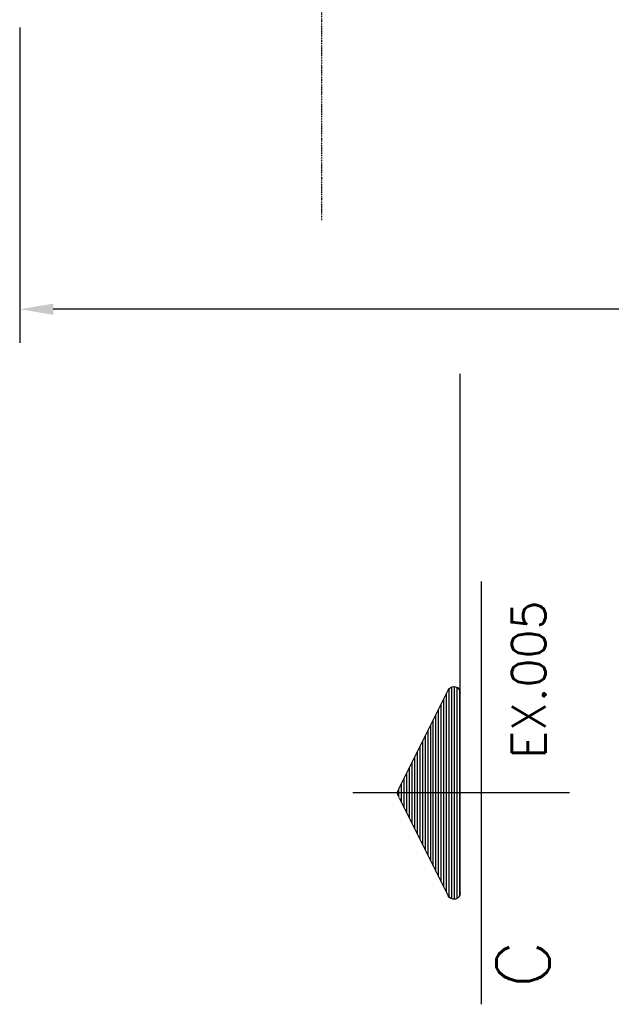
# Model space of a CAD drawing. Extents: x 343828 to 392391, y 90154 to 139469.
# Tile 5 of 27: x 350360 to 353885, y 115631 to 121497. Entities that reach past the tile are written whole.
import ezdxf
from ezdxf.enums import TextEntityAlignment as Align

# ---------------------------------------------------------------- set-up
doc = ezdxf.new("R2010")
doc.units = 0
doc.header["$LTSCALE"] = 10
doc.header["$MEASUREMENT"] = 0
doc.linetypes.add('DASHDOT', pattern=[1, 0.5, -0.25, 0, -0.25])
doc.linetypes.add('EIXO', pattern=[6, 4, -1, 0, -1])
doc.layers.get('0').update_dxf_attribs({"linetype": 'CONTINUOUS'})
doc.layers.get('Defpoints').update_dxf_attribs({"linetype": 'CONTINUOUS'})
for name, color, linetype in [('A', 2, 'DASHDOT'), ('COTAS', 7, 'CONTINUOUS'), ('ESCRITA', 7, 'CONTINUOUS'), ('MSIMBOLOGIA', 4, 'CONTINUOUS')]:
    doc.layers.add(name, color=color, linetype=linetype)
doc.styles.add('CL60', font='SIMPLEX', dxfattribs={"height": 160})
doc.styles.add('PADRAO MTL', font='txt.shx', dxfattribs={"width": 0.8, "oblique": 5})
doc.styles.get("Standard").update_dxf_attribs({"font": 'txt.shx', "width": 0.7, "oblique": 5})
doc.dimstyles.new('1-100', dxfattribs={"dimscale": 100, "dimtxt": 2.5, "dimasz": 2, "dimexe": 2, "dimexo": 2, "dimgap": 2, "dimtad": 1, "dimdec": 0, "dimdsep": 46, "dimtxsty": 'PADRAO MTL', "dimcen": 3, "dimclrd": 1, "dimclre": 1, "dimclrt": 7, "dimadec": 0, "dimazin": 0, "dimtfac": 1, "dimtdec": 0, "dimtmove": 0, "dimatfit": 3, "dimfxl": 1, "dimtfill": 1, "dimtolj": 1, "dimarcsym": 0})

# ---------------------------------------------------------------- blocks, each defined once
blk = doc.blocks.new('*D13')
at = {"layer": 'COTAS', "color": 1, "lineweight": -2, "transparency": 16777216}
for p, q in [((350359.7, 121449.4), (350359.7, 119571.8)), ((368209.7, 121449.4), (368209.7, 119571.8)), ((368009.7, 119771.8), (350559.7, 119771.8))]:
    blk.add_line(p, q, dxfattribs=at)
at = {"layer": 'COTAS', "color": 1, "transparency": 16777216}
for points in [[(350559.7, 119805.2), (350559.7, 119738.5), (350359.7, 119771.8)], [(368009.7, 119805.2), (368009.7, 119738.5), (368209.7, 119771.8)]]:
    blk.add_solid(points, dxfattribs=at)
at = {"layer": 'Defpoints', "color": 0, "transparency": 16777216}
for p in [(350359.7, 121649.4), (368209.7, 121649.4), (350359.7, 119771.8)]:
    blk.add_point(p, dxfattribs=at)
at = {"layer": 'COTAS', "color": 7, "transparency": 16777216, "insert": (359284.7, 120096.8), "char_height": 250, "attachment_point": 5, "style": 'PADRAO MTL', "bg_fill": 3, "box_fill_scale": 1.25, "bg_fill_color": 256, "bg_fill_true_color": 13158600, "bg_fill_transparency": 0}
blk.add_mtext('\\A1;MODULO 1 - 17850', dxfattribs=at)
blk = doc.blocks.new('*X18')
at = {"color": 0}
for p, q in [((144.037, 230.125), (144.432, 230.125)), ((143.285, 229.75), (145.184, 229.75)), ((143.535, 229.875), (144.934, 229.875)), ((143.785, 230), (144.684, 230)), ((142.285, 229.25), (146.184, 229.25)), ((142.535, 229.375), (145.934, 229.375)), ((142.785, 229.5), (145.684, 229.5)), ((143.035, 229.625), (145.434, 229.625)), ((141.285, 228.75), (147.184, 228.75)), ((141.535, 228.875), (146.934, 228.875)), ((141.785, 229), (146.684, 229)), ((142.035, 229.125), (146.434, 229.125)), ((140.285, 228.25), (148.184, 228.25)), ((140.535, 228.375), (147.934, 228.375)), ((140.785, 228.5), (147.684, 228.5)), ((141.035, 228.625), (147.434, 228.625)), ((139.535, 227.875), (148.934, 227.875)), ((139.785, 228), (148.684, 228)), ((140.035, 228.125), (148.434, 228.125)), ((139.206, 227.5), (149.263, 227.5)), ((139.222, 227.625), (149.246, 227.625)), ((139.245, 227.375), (149.224, 227.375)), ((139.307, 227.75), (149.162, 227.75)), ((139.385, 227.25), (149.084, 227.25))]:
    blk.add_line(p, q, dxfattribs=at)
blk = doc.blocks.new('Sim-cor1')
at = {"layer": 'MSIMBOLOGIA', "color": 7}
for p, q in [((0, -12.172), (0, 0.747)), ((12.593, -6.919), (-12.593, -6.919))]:
    blk.add_line(p, q, dxfattribs=at)
at = {"layer": 'MSIMBOLOGIA', "color": 4}
for p, q in [((-0.282, -2.022), (-6.125, -4.943)), ((0.282, -2.022), (6.125, -4.943)), ((5.956, -5.659), (-5.956, -5.659))]:
    blk.add_line(p, q, dxfattribs=at)
at = {"layer": 'MSIMBOLOGIA', "color": 7, "linetype": 'EIXO'}
blk.add_line((-5.956, -5.659), (-24.961, -5.659), dxfattribs=at)
at = {"layer": 'MSIMBOLOGIA', "color": 4}
for centre, radius, start, end in [((0, -2.585), 0.63, 63.43495, 116.56505), ((0, -2.304), 0.378, 63.43495, 116.56505), ((-5.956, -5.281), 0.378, 116.56505, 270), ((5.956, -5.281), 0.378, 270, 63.43495)]:
    blk.add_arc(centre, radius, start, end, dxfattribs=at)
at = {"layer": 'MSIMBOLOGIA', "color": 4, "xscale": -1.259341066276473, "yscale": 1.259341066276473, "zscale": 1.259341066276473}
blk.add_blockref('*X18', (181.64, -291.813), dxfattribs=at)
at = {"layer": 'ESCRITA', "color": 3, "linetype": 'Continuous'}
blk.add_attdef('D2.2', text='', height=3.148, dxfattribs=at).set_placement((10.884, -10.972), align=Align.RIGHT)
at = {"layer": 'MSIMBOLOGIA', "style": 'CL60'}
blk.add_attdef('VER.FL', (-12.028, -10.741), '', height=2.015, dxfattribs=at)

msp = doc.modelspace()

# ---------------------------------------------------------------- linework, layer by layer
at = {"layer": 'A'}
msp.add_line((352159.7, 120301.7), (352159.7, 135443.6), dxfattribs=at)

# ---------------------------------------------------------------- next in the draw order: dimensions: what is measured, and where the dimension line sits
at = {"layer": 'COTAS'}
dim = msp.add_linear_dim(base=(350359.7, 119771.8), p1=(368209.7, 121649.4), p2=(350359.7, 121649.4), text='MODULO 1 - <>', dimstyle='1-100', dxfattribs=at)
dim.commit()
dim.dimension.update_dxf_attribs({"geometry": '*D13', "text_midpoint": (359284.7, 120096.8)})

# ---------------------------------------------------------------- next in the draw order: block references
ref = msp.add_blockref('Sim-cor1', (352418.8, 116890), dxfattribs=dict(at, xscale=-100, yscale=100, zscale=100, rotation=90))
ref.add_attrib('D2.2', 'C', dxfattribs={"layer": 'ESCRITA', "color": 3, "linetype": 'Continuous', "height": 314.8, "rotation": 90}).set_placement((353516, 116011.5), align=Align.RIGHT)
ref.add_attrib('VER.FL', 'EX.005', (353492.9, 117095), dxfattribs={"layer": 'MSIMBOLOGIA', "height": 201.49, "rotation": 90, "style": 'CL60'})

doc.saveas('drawing.dxf')
